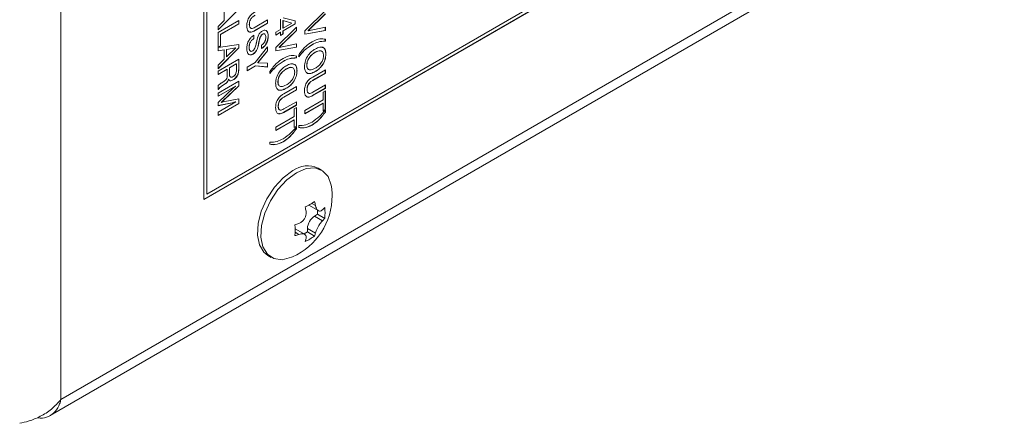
# Model space of a CAD drawing. Header units: millimetres. Extents: x 22 to 278, y 61 to 167.
# Tile 42 of 148: x 187 to 221, y 66 to 80. Entities that reach past the tile are written whole.
import ezdxf

# ---------------------------------------------------------------- set-up
doc = ezdxf.new("R2010")
doc.units = ezdxf.units.MM
doc.layers.get('0').update_dxf_attribs({"lineweight": 15})

msp = doc.modelspace()

# ---------------------------------------------------------------- linework, layer by layer
for p, q in [((188.6724, 66.6552), (188.6724, 117.689)), ((193.5691, 92.4064), (193.5691, 73.5035)), ((193.5691, 73.5076), (217.5365, 87.3437)), ((193.5691, 73.5035), (217.54, 87.3416)), ((193.6752, 73.6872), (215.843, 86.4844)), ((188.6724, 66.6552), (221.0225, 85.3306)), ((188.306, 66.1055), (220.8154, 84.8727)), ((193.6716, 80.5074), (193.6716, 73.6893)), ((193.6752, 80.5053), (193.6752, 73.6872)), ((194.7676, 80.0261), (194.0641, 79.319)), ((194.7712, 80.0241), (194.0641, 79.3135)), ((194.2726, 79.6393), (194.2726, 79.9589)), ((196.2935, 79.7316), (196.7057, 79.6231)), ((197.0339, 79.2797), (197.741, 79.981)), ((197.7375, 79.8672), (197.1455, 79.2893)), ((197.741, 79.8652), (197.1491, 79.2873)), ((194.0641, 79.433), (194.2726, 79.6393)), ((194.0641, 79.2297), (194.7712, 79.6379)), ((194.0641, 79.3135), (194.0641, 79.433)), ((194.7676, 79.5248), (194.1421, 79.1637)), ((194.7712, 79.5228), (194.1457, 79.1617)), ((194.7676, 79.6359), (194.7676, 79.5248)), ((194.7676, 79.5248), (194.7712, 79.5228)), ((194.7712, 79.6379), (194.7712, 79.5228)), ((195.1321, 79.5001), (195.1356, 79.4981)), ((195.7576, 79.5415), (195.3249, 79.2916)), ((195.3274, 79.4042), (195.7611, 79.6546)), ((195.7611, 79.5394), (195.3284, 79.2896)), ((195.7576, 79.6525), (195.7576, 79.5415)), ((195.7576, 79.5415), (195.7611, 79.5394)), ((195.7611, 79.6546), (195.7611, 79.5394)), ((196.044, 78.7082), (196.7511, 79.4095)), ((196.2071, 79.3258), (196.2071, 79.6817)), ((196.2852, 79.6326), (196.2852, 79.375)), ((196.5887, 79.5502), (196.2852, 79.6326)), ((196.2852, 79.6326), (196.2887, 79.6305)), ((196.7022, 79.5215), (196.2852, 79.2807)), ((196.2852, 79.375), (196.2887, 79.3729)), ((196.5923, 79.5482), (196.2887, 79.6305)), ((196.2887, 79.6305), (196.2887, 79.3729)), ((196.2887, 79.3729), (196.5923, 79.5482)), ((196.7057, 79.5194), (196.2887, 79.2787)), ((196.5887, 79.5502), (196.5923, 79.5482)), ((196.7022, 79.6241), (196.7022, 79.5215)), ((196.7022, 79.5215), (196.7057, 79.5194)), ((196.7057, 79.6231), (196.7057, 79.5194)), ((196.7475, 79.406), (196.7475, 79.2957)), ((196.7511, 79.4095), (196.7511, 79.2937)), ((197.1491, 79.2873), (197.741, 79.4041)), ((197.7375, 79.4034), (197.7375, 79.2921)), ((197.741, 79.4041), (197.741, 79.2901)), ((194.0641, 78.7168), (194.0641, 79.2297)), ((194.1421, 79.1637), (194.1421, 78.7659)), ((194.1421, 79.1637), (194.1457, 79.1617)), ((194.1457, 79.1617), (194.1457, 78.7639)), ((195.2862, 79.1332), (195.2862, 79.0181)), ((195.2862, 79.0181), (195.2897, 79.016)), ((195.2897, 79.1312), (195.2897, 79.016)), ((195.3249, 79.2916), (195.3284, 79.2896)), ((195.5821, 79.168), (195.5856, 79.1659)), ((195.7757, 79.1014), (195.7793, 79.0994)), ((196.044, 79.2316), (196.2071, 79.3258)), ((196.2036, 79.2336), (196.044, 79.1415)), ((196.2071, 79.2316), (196.044, 79.1374)), ((196.044, 79.1374), (196.044, 79.2316)), ((196.7475, 79.2957), (196.1556, 78.7178)), ((196.7511, 79.2937), (196.1591, 78.7158)), ((196.2036, 79.2336), (196.2071, 79.2316)), ((196.2071, 79.1269), (196.2071, 79.2316)), ((196.2852, 79.1761), (196.2071, 79.131)), ((196.2887, 79.174), (196.2071, 79.1269)), ((196.2852, 79.2807), (196.2852, 79.1761)), ((196.2852, 79.2807), (196.2887, 79.2787)), ((196.2852, 79.1761), (196.2887, 79.174)), ((196.2887, 79.2787), (196.2887, 79.174)), ((196.7475, 79.2957), (196.7511, 79.2937)), ((197.7375, 79.2921), (197.0339, 79.1672)), ((197.741, 79.2901), (197.0339, 79.1645)), ((197.0339, 79.1645), (197.0339, 79.2797)), ((197.1455, 79.2893), (197.1491, 79.2873)), ((197.7375, 79.2921), (197.741, 79.2901)), ((194.0641, 78.7063), (194.7712, 78.8165)), ((194.1421, 78.7659), (194.0641, 78.7208)), ((194.1457, 78.7639), (194.0641, 78.7168)), ((194.0641, 78.5955), (194.0641, 78.7063)), ((194.7676, 78.6966), (194.0641, 77.9896)), ((194.7712, 78.6946), (194.0641, 77.984)), ((194.1421, 78.7659), (194.1457, 78.7639)), ((194.6655, 78.6989), (194.3506, 78.6443)), ((194.3542, 78.3894), (194.669, 78.6968)), ((194.669, 78.6968), (194.3542, 78.6423)), ((194.6655, 78.6989), (194.669, 78.6968)), ((194.7676, 78.8159), (194.7676, 78.6966)), ((194.7676, 78.6966), (194.7712, 78.6946)), ((194.7712, 78.8165), (194.7712, 78.6946)), ((195.123, 78.721), (195.1265, 78.719)), ((195.3373, 78.1956), (195.7611, 78.7333)), ((195.4492, 78.8425), (195.4528, 78.8404)), ((195.4516, 78.8555), (195.4552, 78.8534)), ((195.4611, 78.905), (195.4647, 78.9029)), ((195.5526, 78.6758), (195.5522, 78.7907)), ((195.7576, 78.7289), (195.7576, 78.6001)), ((195.7611, 78.7333), (195.7611, 78.5981)), ((196.7475, 78.7206), (196.044, 78.5957)), ((196.7511, 78.7186), (196.044, 78.593)), ((196.044, 78.593), (196.044, 78.7082)), ((196.1556, 78.7178), (196.1591, 78.7158)), ((196.1591, 78.7158), (196.7511, 78.8326)), ((196.7475, 78.8319), (196.7475, 78.7206)), ((196.7475, 78.7206), (196.7511, 78.7186)), ((196.7511, 78.8326), (196.7511, 78.7186)), ((197.2794, 78.8078), (197.2829, 78.8058)), ((197.7375, 78.9929), (197.7375, 78.9257)), ((197.7375, 78.9257), (197.741, 78.9237)), ((197.741, 78.9909), (197.741, 78.9237)), ((194.269, 78.6314), (194.0641, 78.5982)), ((194.2726, 78.6294), (194.0641, 78.5955)), ((194.269, 78.6314), (194.2726, 78.6294)), ((194.2726, 78.3098), (194.2726, 78.6294)), ((194.3506, 78.6443), (194.3506, 78.3915)), ((194.3506, 78.6443), (194.3542, 78.6423)), ((194.3506, 78.3915), (194.3542, 78.3894)), ((194.3542, 78.6423), (194.3542, 78.3894)), ((195.2597, 78.4898), (195.2632, 78.4878)), ((195.3916, 78.6333), (195.3951, 78.6313)), ((195.7576, 78.6001), (195.423, 78.1924)), ((195.7611, 78.5981), (195.4265, 78.1903)), ((195.7576, 78.6001), (195.7611, 78.5981)), ((196.7475, 78.4215), (196.7475, 78.3542)), ((196.7475, 78.3542), (196.7511, 78.3522)), ((196.7511, 78.4194), (196.7511, 78.3522)), ((196.8254, 78.3951), (196.8254, 78.4623)), ((197.3885, 78.5463), (197.392, 78.5442)), ((197.7556, 78.4852), (197.7592, 78.4832)), ((194.0641, 78.1035), (194.2726, 78.3098)), ((194.0641, 77.9002), (194.7712, 78.3084)), ((194.0641, 77.984), (194.0641, 78.1035)), ((194.686, 78.1493), (194.4503, 78.0133)), ((194.4503, 78.0133), (194.4503, 77.832)), ((194.4503, 78.0133), (194.4539, 78.0112)), ((194.6896, 78.1473), (194.4539, 78.0112)), ((194.4539, 78.0112), (194.4539, 77.83)), ((194.686, 78.1493), (194.6896, 78.1473)), ((194.6896, 77.9661), (194.6896, 78.1473)), ((194.7676, 78.3064), (194.7676, 77.9977)), ((194.7676, 77.9977), (194.7712, 77.9957)), ((194.7712, 78.3084), (194.7712, 77.9957)), ((195.054, 78.032), (195.3373, 78.1956)), ((195.3404, 78.0863), (195.054, 77.9209)), ((195.344, 78.0843), (195.054, 77.9169)), ((195.054, 77.9169), (195.054, 78.032)), ((195.7576, 78.0445), (195.3404, 78.0863)), ((195.3404, 78.0863), (195.344, 78.0843)), ((195.7611, 78.0424), (195.344, 78.0843)), ((195.423, 78.1924), (195.4265, 78.1903)), ((195.4265, 78.1903), (195.7611, 78.1692)), ((195.7576, 78.1694), (195.7576, 78.0445)), ((195.7576, 78.0445), (195.7611, 78.0424)), ((195.7611, 78.1692), (195.7611, 78.0424)), ((196.2894, 78.2363), (196.293, 78.2343)), ((197.1029, 78.1084), (197.1064, 78.1064)), ((194.3688, 77.965), (194.0641, 77.7891)), ((194.3723, 77.963), (194.0641, 77.7851)), ((194.0641, 77.7851), (194.0641, 77.9002)), ((194.3688, 77.965), (194.3723, 77.963)), ((194.3723, 77.7912), (194.3723, 77.963)), ((194.4503, 77.832), (194.4539, 77.83)), ((194.743, 77.8049), (194.7465, 77.8028)), ((195.8355, 77.8236), (195.8355, 77.8909)), ((196.3985, 77.9748), (196.4021, 77.9727)), ((196.7657, 77.9137), (196.7692, 77.9117)), ((197.7375, 77.837), (197.3038, 77.5866)), ((197.741, 77.835), (197.3073, 77.5846)), ((197.3083, 77.7003), (197.741, 77.9501)), ((197.3885, 77.8868), (197.392, 77.8847)), ((197.7375, 77.9481), (197.7375, 77.837)), ((197.7375, 77.837), (197.741, 77.835)), ((197.741, 77.9501), (197.741, 77.835)), ((194.0641, 77.1465), (194.7712, 77.5547)), ((194.0641, 77.2721), (194.0641, 77.4049)), ((194.663, 77.3916), (194.0641, 77.0459)), ((194.6665, 77.3896), (194.0641, 77.0418)), ((194.0641, 76.822), (194.6046, 77.3358)), ((194.1602, 77.4855), (194.1632, 77.4872)), ((194.1632, 77.4872), (194.257, 77.551)), ((194.2828, 77.4548), (194.1641, 77.3761)), ((194.1641, 77.3761), (194.1676, 77.3741)), ((194.2863, 77.4527), (194.1676, 77.3741)), ((194.7676, 77.3964), (194.2267, 76.8844)), ((194.7712, 77.3944), (194.2302, 76.8824)), ((194.2828, 77.4548), (194.2863, 77.4527)), ((194.4158, 77.6237), (194.4193, 77.6216)), ((194.5747, 77.6024), (194.5782, 77.6003)), ((194.663, 77.3916), (194.6665, 77.3896)), ((194.7676, 77.5526), (194.7676, 77.3964)), ((194.7676, 77.3964), (194.7712, 77.3944)), ((194.7712, 77.5547), (194.7712, 77.3944)), ((196.113, 77.5369), (196.1165, 77.5349)), ((196.3183, 77.1288), (196.7511, 77.3786)), ((196.7475, 77.3766), (196.7475, 77.2655)), ((196.7511, 77.3786), (196.7511, 77.2635)), ((197.3038, 77.5866), (197.3073, 77.5846)), ((197.3073, 77.1763), (197.741, 77.4267)), ((197.7375, 77.4246), (197.7375, 77.3136)), ((197.741, 77.4267), (197.741, 77.3115)), ((194.0805, 77.2857), (194.0641, 77.2762)), ((194.084, 77.2836), (194.0641, 77.2721)), ((194.0641, 77.0418), (194.0641, 77.1465)), ((194.0805, 77.2857), (194.084, 77.2836)), ((196.7475, 77.2655), (196.3138, 77.0151)), ((196.3138, 77.0151), (196.3173, 77.0131)), ((196.7511, 77.2635), (196.3173, 77.0131)), ((196.3985, 77.3153), (196.4021, 77.3132)), ((196.7475, 77.2655), (196.7511, 77.2635)), ((197.112, 77.2723), (197.1155, 77.2702)), ((197.7375, 77.3136), (197.3048, 77.0638)), ((197.3048, 77.0638), (197.3083, 77.0617)), ((197.741, 77.3115), (197.3083, 77.0617)), ((197.6594, 77.1807), (197.741, 77.2278)), ((197.6594, 76.919), (197.6594, 77.1807)), ((197.7375, 77.3136), (197.741, 77.3115)), ((197.7375, 77.2257), (197.7375, 76.5913)), ((197.741, 77.2278), (197.741, 76.5892)), ((194.0641, 76.4974), (194.6665, 76.8452)), ((194.6011, 76.8302), (194.0641, 76.72)), ((194.6046, 76.8281), (194.0641, 76.7173)), ((194.0641, 76.7173), (194.0641, 76.822)), ((194.7676, 76.7925), (194.0641, 76.3864)), ((194.7712, 76.7905), (194.0641, 76.3823)), ((194.1686, 76.8316), (194.1721, 76.8296)), ((194.2267, 76.8844), (194.2302, 76.8824)), ((194.2302, 76.8448), (194.7712, 76.955)), ((194.6011, 76.8302), (194.6046, 76.8281)), ((194.663, 76.8473), (194.6665, 76.8452)), ((194.7676, 76.9543), (194.7676, 76.7925)), ((194.7676, 76.7925), (194.7712, 76.7905)), ((194.7712, 76.955), (194.7712, 76.7905)), ((196.122, 76.7008), (196.1256, 76.6987)), ((196.7475, 76.7421), (196.3148, 76.4923)), ((196.3173, 76.6048), (196.7511, 76.8552)), ((196.7511, 76.7401), (196.3183, 76.4902)), ((196.6695, 76.6092), (196.7511, 76.6563)), ((196.7475, 76.8532), (196.7475, 76.7421)), ((196.7475, 76.7421), (196.7511, 76.7401)), ((196.7475, 76.6543), (196.7475, 76.0198)), ((196.7511, 76.8552), (196.7511, 76.7401)), ((196.7511, 76.6563), (196.7511, 76.0177)), ((197.0339, 76.5579), (197.6594, 76.919)), ((197.6559, 76.8059), (197.0339, 76.4468)), ((197.6594, 76.8038), (197.0339, 76.4427)), ((197.6559, 76.8059), (197.6594, 76.8038)), ((197.6594, 76.5421), (197.6594, 76.8038)), ((194.0641, 76.3823), (194.0641, 76.4974)), ((196.044, 75.9864), (196.6695, 76.3475)), ((196.3148, 76.4923), (196.3183, 76.4902)), ((196.6695, 76.3475), (196.6695, 76.6092)), ((197.0339, 76.4427), (197.0339, 76.5579)), ((197.7375, 76.5913), (197.6594, 76.5462)), ((197.741, 76.5892), (197.6594, 76.5421)), ((197.7375, 76.5913), (197.741, 76.5892)), ((197.7375, 76.5644), (197.7375, 76.5028)), ((197.7375, 76.5028), (197.741, 76.5007)), ((197.741, 76.5683), (197.741, 76.5007)), ((196.6659, 76.2344), (196.044, 75.8753)), ((196.6695, 76.2323), (196.044, 75.8712)), ((196.044, 75.8712), (196.044, 75.9864)), ((196.6659, 76.2344), (196.6695, 76.2323)), ((196.6695, 75.9706), (196.6695, 76.2323)), ((196.7475, 76.0198), (196.6695, 75.9747)), ((196.7511, 76.0177), (196.6695, 75.9706)), ((196.7475, 76.0198), (196.7511, 76.0177)), ((196.7475, 75.993), (196.7475, 75.9313)), ((196.7511, 75.9968), (196.7511, 75.9292)), ((196.8254, 75.9721), (196.8254, 76.0397)), ((197.2794, 76.0546), (197.2829, 76.0526)), ((196.7475, 75.9313), (196.7511, 75.9292)), ((195.8355, 75.4007), (195.8355, 75.4682)), ((196.2894, 75.4831), (196.293, 75.4811)), ((197.6109, 74.5087), (197.4898, 74.5787)), ((193.6716, 73.6893), (193.6752, 73.6872)), ((197.1746, 73.3134), (197.1973, 73.2963)), ((197.1973, 73.2963), (197.498, 73.1227)), ((197.4016, 73.295), (197.2717, 73.37)), ((197.4759, 72.999), (197.3698, 72.9378)), ((197.6456, 72.7785), (197.3698, 72.9378)), ((197.4759, 73.1355), (197.4759, 72.999)), ((197.7202, 72.8579), (197.4759, 72.999)), ((196.8324, 72.3091), (196.7025, 72.3841)), ((196.7291, 72.4854), (196.703, 72.4965)), ((197.0298, 72.3118), (196.7291, 72.4854)), ((197.1258, 72.3927), (197.0161, 72.3294)), ((197.1258, 72.5152), (197.1258, 72.3927)), ((197.4016, 72.356), (197.1258, 72.5152)), ((197.3702, 72.2517), (197.1258, 72.3927)), ((195.7649, 71.5908), (195.886, 71.5209))]:
    msp.add_line(p, q)
at = {"flags": 128}
for points in [[(196.6273, 74.4933), (196.2982, 74.2511), (195.9936, 73.9223), (195.7359, 73.5315), (195.5443, 73.1075), (195.4331, 72.6819), (195.4104, 72.2861), (195.478, 71.9496), (195.6308, 71.6972), (195.7649, 71.5908)], [(196.7485, 74.4233), (196.4194, 74.1811), (196.1147, 73.8524), (195.857, 73.4616), (195.6655, 73.0376), (195.5542, 72.612), (195.5315, 72.2162), (195.5991, 71.8796), (195.752, 71.6273), (195.9787, 71.4778), (196.2625, 71.4423), (196.5824, 71.5235), (196.6123, 71.5365)], [(197.9606, 73.8721), (197.9427, 73.9908), (197.8315, 74.288), (197.6399, 74.4908), (197.3822, 74.5841), (197.0775, 74.5611), (196.7485, 74.4233)]]:
    msp.add_lwpolyline(points, dxfattribs=at)
for centre, radius, start, end in [((197.1317, 73.7973), 0.8595, 65.38103, 125.92943), ((195.6727, 73.6358), 2.3, 294.10981, 0), ((195.6727, 73.6358), 2.3, 0, 5.89557), ((196.1844, 75.1141), 2.0551, 294.7545, 305.24013), ((194.3648, 72.6899), 3.0965, 11.2688, 13.93542), ((194.0396, 72.5021), 3.0965, 11.2688, 13.93542), ((197.6555, 72.4911), 0.5302, 122.60548, 177.39452), ((196.7082, 74.1101), 1.3389, 314.43653, 319.10031), ((195.6735, 73.0457), 2.0553, 354.75719, 5.24281), ((195.8381, 75.6174), 3.0966, 286.06251, 288.72892), ((194.6482, 72.4538), 2.0553, 354.75719, 5.24281), ((196.7082, 73.7345), 1.3389, 314.43653, 319.10031), ((195.8381, 75.2417), 3.0966, 286.06251, 288.72892), ((196.1048, 72.6899), 1.3392, 340.89814, 345.56144), ((196.1844, 73.9302), 2.0551, 294.7545, 305.24013), ((195.7795, 72.5021), 1.3392, 340.89814, 345.56144)]:
    msp.add_arc(centre, radius, start, end)
for points, knots in [([(195.0449, 79.4588), (195.0475, 79.5087), (195.0526, 79.6079), (195.1286, 79.7641), (195.2307, 79.8666), (195.2958, 79.9076), (195.3284, 79.9282)], [0, 0, 0, 0, 0.2805654, 0.558332, 0.7787362, 1, 1, 1, 1]), ([(195.3239, 79.8145), (195.2958, 79.7969), (195.2401, 79.7619), (195.1673, 79.6746), (195.1355, 79.5782), (195.1332, 79.5262), (195.1321, 79.5001)], [0, 0, 0, 0, 0.2811563, 0.5592891, 0.7790219, 1, 1, 1, 1]), ([(195.3274, 79.8125), (195.2994, 79.7949), (195.2437, 79.7599), (195.1708, 79.6726), (195.139, 79.5761), (195.1367, 79.5241), (195.1356, 79.4981)], [0, 0, 0, 0, 0.2811563, 0.5592891, 0.7790219, 1, 1, 1, 1]), ([(195.3284, 79.2896), (195.2849, 79.2675), (195.1984, 79.2235), (195.0946, 79.2493), (195.05, 79.3443), (195.0466, 79.4206), (195.0449, 79.4588)], [0, 0, 0, 0, 0.2806297, 0.5587355, 0.7789096, 1, 1, 1, 1]), ([(195.1321, 79.5001), (195.132, 79.466), (195.1319, 79.4182), (195.1589, 79.3999), (195.1666, 79.3947)], [0, 0, 0, 0, 0.71320795, 1, 1, 1, 1]), ([(195.1356, 79.4981), (195.1373, 79.4664), (195.1406, 79.4035), (195.1924, 79.3579), (195.2616, 79.3696), (195.3054, 79.3926), (195.3274, 79.4042)], [0, 0, 0, 0, 0.28059674, 0.55818289, 0.77869343, 1, 1, 1, 1]), ([(195.0449, 78.6722), (195.0473, 78.7185), (195.0519, 78.8108), (195.11, 78.9562), (195.1984, 79.0673), (195.2593, 79.1099), (195.2897, 79.1312)], [0, 0, 0, 0, 0.2806572, 0.5594293, 0.7792976, 1, 1, 1, 1]), ([(195.2862, 79.0181), (195.2608, 79.0002), (195.2103, 78.9646), (195.1544, 78.8767), (195.1265, 78.7918), (195.1242, 78.7446), (195.123, 78.721)], [0, 0, 0, 0, 0.2799175, 0.5588303, 0.7791028, 1, 1, 1, 1]), ([(195.2897, 79.016), (195.2644, 78.9982), (195.2138, 78.9625), (195.1579, 78.8746), (195.13, 78.7897), (195.1277, 78.7426), (195.1265, 78.719)], [0, 0, 0, 0, 0.2799175, 0.5588303, 0.7791028, 1, 1, 1, 1]), ([(195.3249, 79.2916), (195.2796, 79.2655), (195.2159, 79.2287), (195.1686, 79.2471), (195.1548, 79.2525)], [0, 0, 0, 0, 0.709021, 1, 1, 1, 1]), ([(195.3763, 78.8849), (195.3896, 78.9568), (195.4063, 79.0466), (195.4531, 79.1562), (195.4993, 79.2233), (195.5423, 79.2529), (195.5709, 79.2726)], [0, 0, 0, 0, 0.5009429, 0.6261882, 0.7512681, 1, 1, 1, 1]), ([(195.5821, 79.168), (195.5728, 79.1615), (195.5543, 79.1485), (195.5227, 79.1062), (195.4853, 79.0221), (195.4708, 78.9518), (195.4611, 78.905)], [0, 0, 0, 0, 0.1247901, 0.2498143, 0.4994931, 1, 1, 1, 1]), ([(195.5856, 79.1659), (195.5764, 79.1594), (195.5579, 79.1464), (195.5262, 79.1042), (195.4888, 79.0201), (195.4743, 78.9498), (195.4647, 78.9029)], [0, 0, 0, 0, 0.1247901, 0.2498143, 0.4994931, 1, 1, 1, 1]), ([(195.7757, 79.1014), (195.7734, 79.0585), (195.7689, 78.9729), (195.7148, 78.839), (195.6339, 78.7346), (195.5774, 78.6968), (195.5491, 78.6778)], [0, 0, 0, 0, 0.2806505, 0.5597011, 0.7794924, 1, 1, 1, 1]), ([(195.5522, 78.7907), (195.5749, 78.8073), (195.6202, 78.8406), (195.671, 78.9193), (195.6949, 78.9959), (195.6967, 79.0382), (195.6977, 79.0593)], [0, 0, 0, 0, 0.2802657, 0.5588871, 0.7790956, 1, 1, 1, 1]), ([(195.7793, 79.0994), (195.777, 79.0565), (195.7724, 78.9709), (195.7184, 78.837), (195.6374, 78.7326), (195.5809, 78.6947), (195.5526, 78.6758)], [0, 0, 0, 0, 0.2806505, 0.5597011, 0.7794924, 1, 1, 1, 1]), ([(195.5709, 79.2726), (195.6056, 79.2874), (195.675, 79.3171), (195.7647, 79.2571), (195.7737, 79.1592), (195.7793, 79.0994)], [0, 0, 0, 0, 0.2800815, 0.5602487, 1, 1, 1, 1]), ([(195.6402, 79.1778), (195.6358, 79.1799), (195.6201, 79.1876), (195.598, 79.1762), (195.5821, 79.168)], [0, 0, 0, 0, 0.27753512, 1, 1, 1, 1]), ([(195.6977, 79.0593), (195.6966, 79.0813), (195.6945, 79.125), (195.6711, 79.1696), (195.6319, 79.1868), (195.601, 79.1729), (195.5856, 79.1659)], [0, 0, 0, 0, 0.2810068, 0.5608592, 0.7803651, 1, 1, 1, 1]), ([(195.7317, 79.2644), (195.734, 79.2631), (195.7745, 79.2402), (195.7751, 79.1688), (195.7757, 79.1014)], [0, 0, 0, 0, 0.05592244, 1, 1, 1, 1]), ([(197.2829, 78.9105), (197.3759, 78.9535), (197.5421, 79.0304), (197.6802, 79.003), (197.741, 78.9909)], [0, 0, 0, 0, 0.5591203, 1, 1, 1, 1]), ([(195.2632, 78.4878), (195.2265, 78.4719), (195.1531, 78.44), (195.0591, 78.5049), (195.0503, 78.6088), (195.0449, 78.6722)], [0, 0, 0, 0, 0.2800099, 0.560069, 1, 1, 1, 1]), ([(195.123, 78.721), (195.1242, 78.6965), (195.1266, 78.6474), (195.1474, 78.5961), (195.1745, 78.5893), (195.1835, 78.587)], [0, 0, 0, 0, 0.4011724, 0.8004919, 1, 1, 1, 1]), ([(195.1265, 78.719), (195.1276, 78.694), (195.1297, 78.6442), (195.155, 78.5923), (195.1995, 78.5726), (195.2345, 78.5885), (195.252, 78.5965)], [0, 0, 0, 0, 0.2811235, 0.5609486, 0.7803381, 1, 1, 1, 1]), ([(195.252, 78.5965), (195.2614, 78.6032), (195.2801, 78.6167), (195.3114, 78.6605), (195.3479, 78.7457), (195.3627, 78.8169), (195.3726, 78.8645)], [0, 0, 0, 0, 0.1246741, 0.2496046, 0.4993263, 1, 1, 1, 1]), ([(195.3726, 78.8645), (195.3732, 78.8683), (195.3743, 78.8751), (195.3757, 78.8819), (195.3763, 78.8849)], [0, 0, 0, 0, 0.5600021, 1, 1, 1, 1]), ([(195.4492, 78.8425), (195.4424, 78.8039), (195.4303, 78.735), (195.4034, 78.6644), (195.3916, 78.6333)], [0, 0, 0, 0, 0.5609071, 1, 1, 1, 1]), ([(195.4528, 78.8404), (195.4459, 78.8018), (195.4338, 78.733), (195.4069, 78.6623), (195.3951, 78.6313)], [0, 0, 0, 0, 0.5609071, 1, 1, 1, 1]), ([(195.4516, 78.8555), (195.4512, 78.8531), (195.4505, 78.8488), (195.4496, 78.8444), (195.4492, 78.8425)], [0, 0, 0, 0, 0.5599395, 1, 1, 1, 1]), ([(195.4611, 78.905), (195.4593, 78.8957), (195.4561, 78.8792), (195.453, 78.8627), (195.4516, 78.8555)], [0, 0, 0, 0, 0.5599994, 1, 1, 1, 1]), ([(195.4552, 78.8534), (195.4548, 78.851), (195.4541, 78.8467), (195.4532, 78.8423), (195.4528, 78.8404)], [0, 0, 0, 0, 0.5599395, 1, 1, 1, 1]), ([(195.4647, 78.9029), (195.4629, 78.8937), (195.4596, 78.8772), (195.4565, 78.8607), (195.4552, 78.8534)], [0, 0, 0, 0, 0.5599994, 1, 1, 1, 1]), ([(197.2794, 78.8078), (197.1895, 78.7468), (197.0287, 78.6376), (196.8851, 78.4707), (196.8219, 78.3972)], [0, 0, 0, 0, 0.5593896, 1, 1, 1, 1]), ([(196.8254, 78.4623), (196.904, 78.5662), (197.0443, 78.7517), (197.21, 78.8619), (197.2829, 78.9105)], [0, 0, 0, 0, 0.5597464, 1, 1, 1, 1]), ([(197.2829, 78.8058), (197.193, 78.7447), (197.0322, 78.6355), (196.8887, 78.4686), (196.8254, 78.3951)], [0, 0, 0, 0, 0.5593896, 1, 1, 1, 1]), ([(197.7375, 78.9257), (197.6562, 78.9249), (197.511, 78.9234), (197.3502, 78.8431), (197.2794, 78.8078)], [0, 0, 0, 0, 0.5599397, 1, 1, 1, 1]), ([(197.741, 78.9237), (197.6597, 78.9228), (197.5146, 78.9213), (197.3537, 78.8411), (197.2829, 78.8058)], [0, 0, 0, 0, 0.5599397, 1, 1, 1, 1]), ([(197.392, 78.6594), (197.4449, 78.686), (197.5504, 78.7391), (197.6808, 78.7213), (197.7507, 78.6221), (197.7563, 78.5296), (197.7592, 78.4832)], [0, 0, 0, 0, 0.28065639, 0.559563, 0.77940449, 1, 1, 1, 1]), ([(197.6286, 78.7115), (197.6453, 78.7106), (197.6984, 78.7077), (197.7459, 78.6212), (197.7524, 78.5306), (197.7556, 78.4852)], [0, 0, 0, 0, 0.1856871, 0.5921465, 1, 1, 1, 1]), ([(195.2597, 78.4898), (195.22, 78.4674), (195.1783, 78.4439), (195.1522, 78.4606), (195.151, 78.4614)], [0, 0, 0, 0, 0.9520135, 1, 1, 1, 1]), ([(195.3916, 78.6333), (195.3704, 78.5992), (195.3324, 78.538), (195.282, 78.5046), (195.2597, 78.4898)], [0, 0, 0, 0, 0.5582843, 1, 1, 1, 1]), ([(195.3951, 78.6313), (195.3739, 78.5972), (195.3359, 78.536), (195.2855, 78.5026), (195.2632, 78.4878)], [0, 0, 0, 0, 0.5582843, 1, 1, 1, 1]), ([(195.8355, 77.8909), (195.914, 77.9947), (196.0543, 78.1802), (196.22, 78.2905), (196.293, 78.339)], [0, 0, 0, 0, 0.5597464, 1, 1, 1, 1]), ([(196.7475, 78.3542), (196.6663, 78.3534), (196.5211, 78.3519), (196.3602, 78.2717), (196.2894, 78.2363)], [0, 0, 0, 0, 0.5599397, 1, 1, 1, 1]), ([(196.293, 78.339), (196.3859, 78.382), (196.5522, 78.4589), (196.6902, 78.4315), (196.7511, 78.4194)], [0, 0, 0, 0, 0.5591203, 1, 1, 1, 1]), ([(196.7511, 78.3522), (196.6698, 78.3514), (196.5246, 78.3498), (196.3638, 78.2696), (196.293, 78.2343)], [0, 0, 0, 0, 0.5599397, 1, 1, 1, 1]), ([(197.0248, 78.0593), (197.0295, 78.1234), (197.0388, 78.2512), (197.1408, 78.4457), (197.2677, 78.58), (197.3505, 78.6329), (197.392, 78.6594)], [0, 0, 0, 0, 0.2799747, 0.5585368, 0.7789397, 1, 1, 1, 1]), ([(197.3885, 78.5463), (197.3492, 78.5211), (197.2709, 78.471), (197.1705, 78.3535), (197.1103, 78.2199), (197.1054, 78.1456), (197.1029, 78.1084)], [0, 0, 0, 0, 0.2809153, 0.5602205, 0.7797539, 1, 1, 1, 1]), ([(197.392, 78.5442), (197.3527, 78.5191), (197.2745, 78.4689), (197.1741, 78.3514), (197.1138, 78.2178), (197.1089, 78.1436), (197.1064, 78.1064)], [0, 0, 0, 0, 0.2809153, 0.5602205, 0.7797539, 1, 1, 1, 1]), ([(197.6389, 78.5597), (197.6165, 78.5784), (197.5543, 78.6304), (197.4532, 78.5791), (197.3885, 78.5463)], [0, 0, 0, 0, 0.3602667, 1, 1, 1, 1]), ([(197.7556, 78.4852), (197.751, 78.4212), (197.7418, 78.2936), (197.6394, 78.0995), (197.5126, 77.9657), (197.4299, 77.9131), (197.3885, 77.8868)], [0, 0, 0, 0, 0.2799495, 0.5584674, 0.7789101, 1, 1, 1, 1]), ([(197.6776, 78.4361), (197.6733, 78.4793), (197.6649, 78.5656), (197.5563, 78.6234), (197.4544, 78.5743), (197.392, 78.5442)], [0, 0, 0, 0, 0.2803874, 0.5599415, 1, 1, 1, 1]), ([(197.7592, 78.4832), (197.7545, 78.4192), (197.7453, 78.2915), (197.6429, 78.0974), (197.5161, 77.9637), (197.4334, 77.9111), (197.392, 77.8847)], [0, 0, 0, 0, 0.2799495, 0.5584674, 0.7789101, 1, 1, 1, 1]), ([(197.392, 77.9999), (197.4312, 78.0249), (197.5092, 78.0749), (197.6097, 78.1915), (197.6701, 78.3248), (197.6751, 78.399), (197.6776, 78.4361)], [0, 0, 0, 0, 0.28094, 0.560286, 0.7797841, 1, 1, 1, 1]), ([(194.7676, 77.9977), (194.7675, 77.9769), (194.7672, 77.9426), (194.7641, 77.8935), (194.7574, 77.8499), (194.7478, 77.8199), (194.743, 77.8049)], [0, 0, 0, 0, 0.3402006, 0.5602986, 0.7801667, 1, 1, 1, 1]), ([(194.7712, 77.9957), (194.771, 77.9749), (194.7708, 77.9406), (194.7676, 77.8914), (194.7609, 77.8478), (194.7513, 77.8178), (194.7465, 77.8028)], [0, 0, 0, 0, 0.3402006, 0.5602986, 0.7801667, 1, 1, 1, 1]), ([(196.2894, 78.2363), (196.1995, 78.1753), (196.0387, 78.0661), (195.8952, 77.8992), (195.8319, 77.8257)], [0, 0, 0, 0, 0.5593896, 1, 1, 1, 1]), ([(196.293, 78.2343), (196.203, 78.1732), (196.0423, 78.064), (195.8987, 77.8972), (195.8355, 77.8236)], [0, 0, 0, 0, 0.5593896, 1, 1, 1, 1]), ([(196.0349, 77.4878), (196.0396, 77.5519), (196.0488, 77.6797), (196.1509, 77.8742), (196.2778, 78.0085), (196.3606, 78.0614), (196.4021, 78.0879)], [0, 0, 0, 0, 0.2799747, 0.5585368, 0.7789397, 1, 1, 1, 1]), ([(196.5864, 78.0253), (196.5832, 78.0273), (196.5378, 78.0561), (196.4656, 78.014), (196.3985, 77.9748)], [0, 0, 0, 0, 0.07014525, 1, 1, 1, 1]), ([(196.4021, 78.0879), (196.4549, 78.1145), (196.5604, 78.1676), (196.6908, 78.1498), (196.7607, 78.0506), (196.7664, 77.9581), (196.7692, 77.9117)], [0, 0, 0, 0, 0.2806564, 0.559563, 0.7794045, 1, 1, 1, 1]), ([(196.6876, 77.8646), (196.6834, 77.9078), (196.6749, 77.9941), (196.5664, 78.0519), (196.4644, 78.0028), (196.4021, 77.9727)], [0, 0, 0, 0, 0.2803874, 0.5599415, 1, 1, 1, 1]), ([(196.6387, 78.14), (196.6554, 78.1391), (196.7085, 78.1362), (196.756, 78.0498), (196.7624, 77.9591), (196.7657, 77.9137)], [0, 0, 0, 0, 0.1856871, 0.5921465, 1, 1, 1, 1]), ([(197.392, 77.8847), (197.3392, 77.8581), (197.2339, 77.805), (197.1037, 77.8223), (197.0334, 77.9207), (197.0277, 78.013), (197.0248, 78.0593)], [0, 0, 0, 0, 0.28067891, 0.55963526, 0.7794046, 1, 1, 1, 1]), ([(197.1029, 78.1084), (197.1031, 78.0596), (197.1034, 78.0059), (197.1344, 77.9896), (197.1372, 77.9882)], [0, 0, 0, 0, 0.9087224, 1, 1, 1, 1]), ([(197.1064, 78.1064), (197.1108, 78.0633), (197.1194, 77.9773), (197.2283, 77.921), (197.3299, 77.9699), (197.392, 77.9999)], [0, 0, 0, 0, 0.280273, 0.5599391, 1, 1, 1, 1]), ([(194.257, 77.551), (194.2756, 77.5639), (194.3036, 77.5832), (194.3399, 77.6182), (194.3781, 77.6915), (194.3749, 77.7469), (194.3723, 77.7912)], [0, 0, 0, 0, 0.2510367, 0.3764297, 0.5003325, 1, 1, 1, 1]), ([(194.4503, 77.832), (194.4492, 77.7829), (194.448, 77.7307), (194.4748, 77.7097), (194.4763, 77.7085)], [0, 0, 0, 0, 0.9411373, 1, 1, 1, 1]), ([(194.4539, 77.83), (194.4547, 77.7835), (194.4556, 77.7253), (194.4926, 77.6926), (194.5272, 77.6895), (194.5569, 77.7046), (194.5767, 77.7146)], [0, 0, 0, 0, 0.4986779, 0.6240625, 0.7495587, 1, 1, 1, 1]), ([(194.743, 77.8049), (194.7325, 77.7806), (194.7117, 77.7322), (194.6529, 77.6558), (194.6044, 77.6226), (194.5747, 77.6024)], [0, 0, 0, 0, 0.280382, 0.560589, 1, 1, 1, 1]), ([(194.5767, 77.7146), (194.5959, 77.7272), (194.6249, 77.746), (194.6579, 77.7894), (194.6893, 77.8641), (194.6895, 77.9208), (194.6896, 77.9661)], [0, 0, 0, 0, 0.2499136, 0.3751179, 0.5002848, 1, 1, 1, 1]), ([(194.7465, 77.8028), (194.7361, 77.7786), (194.7152, 77.7302), (194.6564, 77.6538), (194.6079, 77.6206), (194.5782, 77.6003)], [0, 0, 0, 0, 0.280382, 0.560589, 1, 1, 1, 1]), ([(196.3985, 77.9748), (196.3593, 77.9496), (196.281, 77.8995), (196.1806, 77.782), (196.1203, 77.6484), (196.1154, 77.5741), (196.113, 77.5369)], [0, 0, 0, 0, 0.2809153, 0.5602205, 0.7797539, 1, 1, 1, 1]), ([(196.4021, 77.9727), (196.3628, 77.9476), (196.2845, 77.8974), (196.1841, 77.78), (196.1239, 77.6464), (196.1189, 77.5721), (196.1165, 77.5349)], [0, 0, 0, 0, 0.2809153, 0.5602205, 0.7797539, 1, 1, 1, 1]), ([(196.7657, 77.9137), (196.761, 77.8497), (196.7518, 77.7221), (196.6494, 77.528), (196.5226, 77.3943), (196.4399, 77.3416), (196.3985, 77.3153)], [0, 0, 0, 0, 0.27994947, 0.55846742, 0.77891013, 1, 1, 1, 1]), ([(196.7692, 77.9117), (196.7646, 77.8477), (196.7553, 77.72), (196.653, 77.526), (196.5262, 77.3922), (196.4435, 77.3396), (196.4021, 77.3132)], [0, 0, 0, 0, 0.27994947, 0.55846742, 0.77891013, 1, 1, 1, 1]), ([(196.4021, 77.4284), (196.4412, 77.4534), (196.5193, 77.5034), (196.6198, 77.6201), (196.6801, 77.7534), (196.6851, 77.8275), (196.6876, 77.8646)], [0, 0, 0, 0, 0.28094, 0.560286, 0.7797841, 1, 1, 1, 1]), ([(197.0248, 77.231), (197.0274, 77.2808), (197.0325, 77.38), (197.1085, 77.5362), (197.2106, 77.6388), (197.2757, 77.6798), (197.3083, 77.7003)], [0, 0, 0, 0, 0.2805654, 0.558332, 0.7787362, 1, 1, 1, 1]), ([(197.3885, 77.8868), (197.3366, 77.8613), (197.2332, 77.8105), (197.1193, 77.8113), (197.0894, 77.8589), (197.0841, 77.8674)], [0, 0, 0, 0, 0.4528298, 0.9028805, 1, 1, 1, 1]), ([(194.0641, 77.4049), (194.0815, 77.4224), (194.1126, 77.4537), (194.1456, 77.4757), (194.1602, 77.4855)], [0, 0, 0, 0, 0.5584111, 1, 1, 1, 1]), ([(194.1641, 77.3761), (194.1462, 77.364), (194.1213, 77.3472), (194.0918, 77.3131), (194.0843, 77.2948), (194.0805, 77.2857)], [0, 0, 0, 0, 0.5606769, 0.7806542, 1, 1, 1, 1]), ([(194.1676, 77.3741), (194.1497, 77.362), (194.1248, 77.3451), (194.0954, 77.311), (194.0878, 77.2928), (194.084, 77.2836)], [0, 0, 0, 0, 0.5606769, 0.7806542, 1, 1, 1, 1]), ([(194.4158, 77.6237), (194.4103, 77.603), (194.3994, 77.5619), (194.3479, 77.4975), (194.3075, 77.471), (194.2828, 77.4548)], [0, 0, 0, 0, 0.2800074, 0.55827579, 1, 1, 1, 1]), ([(194.4193, 77.6216), (194.4138, 77.601), (194.4029, 77.5598), (194.3514, 77.4955), (194.3111, 77.469), (194.2863, 77.4527)], [0, 0, 0, 0, 0.2800074, 0.55827579, 1, 1, 1, 1]), ([(194.5782, 77.6003), (194.5598, 77.591), (194.5228, 77.5723), (194.4605, 77.569), (194.4349, 77.6017), (194.4193, 77.6216)], [0, 0, 0, 0, 0.2811417, 0.5617649, 1, 1, 1, 1]), ([(194.5747, 77.6024), (194.5566, 77.5936), (194.5203, 77.5762), (194.4789, 77.5677), (194.4659, 77.5801), (194.4641, 77.5818)], [0, 0, 0, 0, 0.46291905, 0.92498444, 1, 1, 1, 1]), ([(194.6046, 77.3358), (194.616, 77.3465), (194.6364, 77.3655), (194.6573, 77.3822), (194.6665, 77.3896)], [0, 0, 0, 0, 0.55994919, 1, 1, 1, 1]), ([(196.4021, 77.3132), (196.3493, 77.2866), (196.244, 77.2335), (196.1137, 77.2508), (196.0435, 77.3492), (196.0378, 77.4415), (196.0349, 77.4878)], [0, 0, 0, 0, 0.28067891, 0.55963526, 0.7794046, 1, 1, 1, 1]), ([(196.113, 77.5369), (196.1132, 77.4881), (196.1134, 77.4344), (196.1444, 77.4182), (196.1472, 77.4167)], [0, 0, 0, 0, 0.90872241, 1, 1, 1, 1]), ([(196.1165, 77.5349), (196.1208, 77.4918), (196.1294, 77.4058), (196.2383, 77.3495), (196.3399, 77.3985), (196.4021, 77.4284)], [0, 0, 0, 0, 0.280273, 0.5599391, 1, 1, 1, 1]), ([(197.3038, 77.5866), (197.2757, 77.569), (197.22, 77.5341), (197.1472, 77.4468), (197.1154, 77.3503), (197.1131, 77.2983), (197.112, 77.2723)], [0, 0, 0, 0, 0.2811563, 0.5592891, 0.7790219, 1, 1, 1, 1]), ([(197.3073, 77.5846), (197.2793, 77.567), (197.2236, 77.532), (197.1507, 77.4447), (197.1189, 77.3482), (197.1166, 77.2963), (197.1155, 77.2702)], [0, 0, 0, 0, 0.2811563, 0.5592891, 0.7790219, 1, 1, 1, 1]), ([(196.0349, 76.6595), (196.0375, 76.7093), (196.0425, 76.8085), (196.1186, 76.9647), (196.2206, 77.0673), (196.2857, 77.1083), (196.3183, 77.1288)], [0, 0, 0, 0, 0.2805654, 0.558332, 0.7787362, 1, 1, 1, 1]), ([(196.3985, 77.3153), (196.3467, 77.2898), (196.2432, 77.239), (196.1294, 77.2398), (196.0995, 77.2874), (196.0942, 77.2959)], [0, 0, 0, 0, 0.4528298, 0.9028805, 1, 1, 1, 1]), ([(196.3138, 77.0151), (196.2858, 76.9975), (196.2301, 76.9626), (196.1572, 76.8753), (196.1254, 76.7788), (196.1232, 76.7268), (196.122, 76.7008)], [0, 0, 0, 0, 0.2811563, 0.5592891, 0.7790219, 1, 1, 1, 1]), ([(196.3173, 77.0131), (196.2893, 76.9955), (196.2336, 76.9605), (196.1608, 76.8732), (196.1289, 76.7768), (196.1267, 76.7248), (196.1256, 76.6987)], [0, 0, 0, 0, 0.2811563, 0.5592891, 0.7790219, 1, 1, 1, 1]), ([(197.3083, 77.0617), (197.2648, 77.0396), (197.1783, 76.9956), (197.0745, 77.0214), (197.0299, 77.1164), (197.0265, 77.1927), (197.0248, 77.231)], [0, 0, 0, 0, 0.28062969, 0.55873554, 0.77890962, 1, 1, 1, 1]), ([(197.112, 77.2723), (197.1119, 77.2381), (197.1118, 77.1903), (197.1388, 77.172), (197.1465, 77.1668)], [0, 0, 0, 0, 0.713208, 1, 1, 1, 1]), ([(197.1155, 77.2702), (197.1172, 77.2386), (197.1205, 77.1756), (197.1723, 77.13), (197.2415, 77.1417), (197.2853, 77.1648), (197.3073, 77.1763)], [0, 0, 0, 0, 0.2805967, 0.5581829, 0.7786934, 1, 1, 1, 1]), ([(197.3048, 77.0638), (197.2595, 77.0377), (197.1958, 77.0008), (197.1485, 77.0193), (197.1347, 77.0246)], [0, 0, 0, 0, 0.709021, 1, 1, 1, 1]), ([(194.2267, 76.8844), (194.216, 76.8741), (194.1969, 76.8556), (194.1772, 76.8389), (194.1686, 76.8316)], [0, 0, 0, 0, 0.5600602, 1, 1, 1, 1]), ([(194.2302, 76.8824), (194.2195, 76.8721), (194.2004, 76.8536), (194.1808, 76.8369), (194.1721, 76.8296)], [0, 0, 0, 0, 0.5600602, 1, 1, 1, 1]), ([(194.1721, 76.8296), (194.1831, 76.8331), (194.2027, 76.8393), (194.2218, 76.8431), (194.2302, 76.8448)], [0, 0, 0, 0, 0.5600059, 1, 1, 1, 1]), ([(194.663, 76.8473), (194.6513, 76.8436), (194.6305, 76.8371), (194.6101, 76.8323), (194.6011, 76.8302)], [0, 0, 0, 0, 0.55997272, 1, 1, 1, 1]), ([(194.6665, 76.8452), (194.6549, 76.8416), (194.6341, 76.8351), (194.6136, 76.8303), (194.6046, 76.8281)], [0, 0, 0, 0, 0.55997272, 1, 1, 1, 1]), ([(196.3183, 76.4902), (196.2749, 76.4681), (196.1883, 76.4241), (196.0845, 76.4499), (196.0399, 76.5449), (196.0366, 76.6212), (196.0349, 76.6595)], [0, 0, 0, 0, 0.2806297, 0.5587355, 0.7789096, 1, 1, 1, 1]), ([(196.122, 76.7008), (196.1219, 76.6666), (196.1218, 76.6188), (196.1488, 76.6005), (196.1566, 76.5953)], [0, 0, 0, 0, 0.713208, 1, 1, 1, 1]), ([(196.1256, 76.6987), (196.1272, 76.6671), (196.1305, 76.6041), (196.1824, 76.5585), (196.2515, 76.5702), (196.2954, 76.5933), (196.3173, 76.6048)], [0, 0, 0, 0, 0.2805967, 0.5581829, 0.7786934, 1, 1, 1, 1]), ([(196.3148, 76.4923), (196.2696, 76.4662), (196.2058, 76.4294), (196.1585, 76.4478), (196.1447, 76.4531)], [0, 0, 0, 0, 0.709021, 1, 1, 1, 1]), ([(197.7375, 76.5028), (197.6588, 76.3989), (197.5183, 76.2132), (197.3524, 76.1031), (197.2794, 76.0546)], [0, 0, 0, 0, 0.5597383, 1, 1, 1, 1]), ([(197.2829, 76.1573), (197.3729, 76.2185), (197.5338, 76.3279), (197.6777, 76.4948), (197.741, 76.5683)], [0, 0, 0, 0, 0.559388, 1, 1, 1, 1]), ([(197.741, 76.5007), (197.6624, 76.3968), (197.5218, 76.2112), (197.356, 76.1011), (197.2829, 76.0526)], [0, 0, 0, 0, 0.5597383, 1, 1, 1, 1]), ([(196.293, 75.5858), (196.383, 75.647), (196.5439, 75.7564), (196.6877, 75.9233), (196.7511, 75.9968)], [0, 0, 0, 0, 0.559388, 1, 1, 1, 1]), ([(197.2794, 76.0546), (197.1866, 76.0118), (197.0206, 75.9351), (196.8827, 75.9622), (196.8219, 75.9742)], [0, 0, 0, 0, 0.55911656, 1, 1, 1, 1]), ([(196.8254, 76.0397), (196.9066, 76.0407), (197.0517, 76.0425), (197.2123, 76.1222), (197.2829, 76.1573)], [0, 0, 0, 0, 0.5599696, 1, 1, 1, 1]), ([(197.2829, 76.0526), (197.1901, 76.0097), (197.0241, 75.9331), (196.8862, 75.9602), (196.8254, 75.9721)], [0, 0, 0, 0, 0.55911656, 1, 1, 1, 1]), ([(196.7475, 75.9313), (196.6689, 75.8274), (196.5284, 75.6417), (196.3625, 75.5316), (196.2894, 75.4831)], [0, 0, 0, 0, 0.5597383, 1, 1, 1, 1]), ([(196.7511, 75.9292), (196.6724, 75.8253), (196.5319, 75.6397), (196.366, 75.5296), (196.293, 75.4811)], [0, 0, 0, 0, 0.5597383, 1, 1, 1, 1]), ([(196.2894, 75.4831), (196.1966, 75.4403), (196.0307, 75.3636), (195.8927, 75.3907), (195.8319, 75.4027)], [0, 0, 0, 0, 0.55911656, 1, 1, 1, 1]), ([(195.8355, 75.4682), (195.9167, 75.4692), (196.0617, 75.471), (196.2223, 75.5507), (196.293, 75.5858)], [0, 0, 0, 0, 0.5599696, 1, 1, 1, 1]), ([(196.293, 75.4811), (196.2002, 75.4382), (196.0342, 75.3616), (195.8963, 75.3887), (195.8355, 75.4007)], [0, 0, 0, 0, 0.55911656, 1, 1, 1, 1]), ([(197.4016, 73.295), (197.4103, 73.2624), (197.4276, 73.1971), (197.4755, 73.1321), (197.533, 73.1034), (197.5925, 73.1107), (197.6286, 73.1402), (197.6456, 73.1541)], [0, 0, 0, 0, 0.2095281, 0.4195633, 0.6226907, 0.8225336, 1, 1, 1, 1]), ([(196.8324, 72.6847), (196.865, 72.6992), (196.9302, 72.7282), (197.0104, 72.8109), (197.064, 72.9104), (197.0874, 73.014), (197.0799, 73.0774), (197.0764, 73.1072)], [0, 0, 0, 0, 0.2095281, 0.4195633, 0.6226907, 0.8225336, 1, 1, 1, 1]), ([(197.6456, 72.7785), (197.6254, 72.7569), (197.585, 72.7136), (197.5212, 72.6214), (197.4657, 72.523), (197.4238, 72.4301), (197.4087, 72.3797), (197.4016, 72.356)], [0, 0, 0, 0, 0.2095281, 0.4195633, 0.6226907, 0.8225336, 1, 1, 1, 1]), ([(197.0764, 72.1682), (197.0801, 72.1937), (197.0876, 72.2447), (197.0561, 72.3002), (196.9967, 72.33), (196.9187, 72.3334), (196.86, 72.3169), (196.8324, 72.3091)], [0, 0, 0, 0, 0.2095281, 0.4195633, 0.6226907, 0.8225336, 1, 1, 1, 1]), ([(187.8528, 66.0308), (187.8892, 66.0236), (188.0314, 65.9959), (188.2548, 66.0609), (188.4871, 66.2273), (188.6181, 66.4476), (188.6591, 66.6046), (188.6724, 66.6552)], [0, 0, 0, 0, 0.09035265, 0.35199478, 0.61363706, 0.8752791, 1, 1, 1, 1])]:
    msp.add_open_spline(points, degree=3, knots=knots)
msp.add_open_spline([(188.6724, 66.6552), (188.5691, 66.5398), (188.3625, 66.309), (187.9653, 66.0644), (187.568, 65.9008), (187.3614, 65.8594), (187.2582, 65.8387)], degree=3)

doc.saveas('drawing.dxf')
